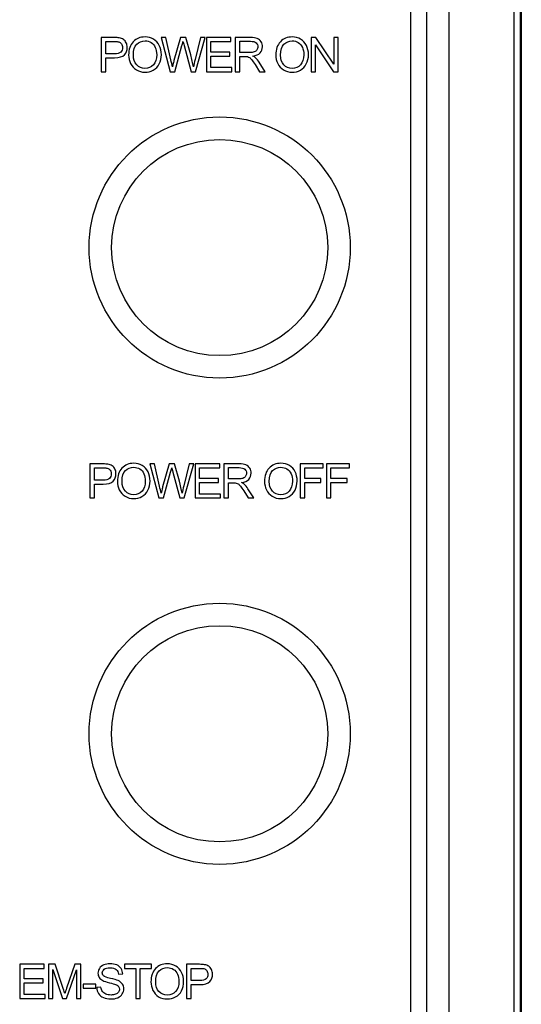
# Model space of a CAD drawing. Header units: millimetres. Extents: x 7320 to 8980, y -2461 to -1618.
# Tile 38 of 92: x 7585 to 7640, y -2268 to -2159. Entities that reach past the tile are written whole.
import ezdxf

# ---------------------------------------------------------------- set-up
doc = ezdxf.new("R2010")
doc.units = ezdxf.units.MM
doc.header["$LTSCALE"] = 3

msp = doc.modelspace()

# ---------------------------------------------------------------- linework, layer by layer
at = {"linetype": 'Continuous', "lineweight": 30}
for p, q in [((7640.4, -2094.12), (7640.4, -2340.12)), ((7632.4, -2332.12), (7632.4, -2102.12)), ((7629.9, -2328.4), (7629.9, -2105.83)), ((7628.11, -2326.62), (7628.11, -2107.62))]:
    msp.add_line(p, q, dxfattribs=at)
at = {"linetype": 'Continuous', "lineweight": 30, "flags": 128}
msp.add_lwpolyline([(7639.6, -2339.32), (7639.6, -2339.32), (7639.6, -2337.32), (7639.6, -2329.32), (7639.6, -2297.32), (7639.6, -2169.32), (7639.6, -2152.18), (7639.6, -2105.78), (7639.6, -2094.92), (7639.6, -2094.92)], dxfattribs=at)
at = {"linetype": 'Continuous', "lineweight": 30}
for centre, radius in [((7606.9, -2184.12), 14.5), ((7606.9, -2184.12), 12), ((7606.9, -2238.12), 14.5), ((7606.9, -2238.12), 12)]:
    msp.add_circle(centre, radius, dxfattribs=at)
for points, knots in [([(7640.27, -2094.12), (7640.27, -2096.06), (7640.27, -2099.95), (7640.29, -2115.78), (7640.24, -2177.46), (7640.29, -2240.88), (7640.27, -2296.03), (7640.25, -2307.06), (7640.24, -2318.1), (7640.24, -2329.14), (7640.26, -2336.46), (7640.27, -2340.12)], [0, 0, 0, 0, 0.023675, 0.047412, 0.193081, 0.775759, 0.820624, 0.865548, 0.910441, 0.95524, 1, 1, 1, 1]), ([(7593.74, -2164.59), (7593.74, -2164.59), (7593.74, -2160.8), (7593.74, -2160.8), (7593.74, -2160.8), (7593.74, -2160.8), (7595.17, -2160.8), (7595.17, -2160.8), (7595.17, -2160.8), (7595.42, -2160.8), (7595.61, -2160.81), (7595.75, -2160.83), (7595.75, -2160.83), (7595.93, -2160.86), (7596.09, -2160.92), (7596.21, -2161.01), (7596.21, -2161.01), (7596.34, -2161.1), (7596.44, -2161.22), (7596.52, -2161.37), (7596.52, -2161.37), (7596.6, -2161.53), (7596.63, -2161.7), (7596.63, -2161.89), (7596.63, -2161.89), (7596.63, -2162.21), (7596.53, -2162.48), (7596.33, -2162.71), (7596.33, -2162.71), (7596.12, -2162.93), (7595.75, -2163.04), (7595.21, -2163.04), (7595.21, -2163.04), (7595.21, -2163.04), (7594.24, -2163.04), (7594.24, -2163.04), (7594.24, -2163.04), (7594.24, -2163.04), (7594.24, -2164.59), (7594.24, -2164.59), (7594.24, -2164.59), (7594.24, -2164.59), (7593.74, -2164.59), (7593.74, -2164.59)], [0, 0, 0, 0, 0.083333, 0.083333, 0.083333, 0.083333, 0.166667, 0.166667, 0.166667, 0.166667, 0.25, 0.25, 0.25, 0.25, 0.333333, 0.333333, 0.333333, 0.333333, 0.416667, 0.416667, 0.416667, 0.416667, 0.5, 0.5, 0.5, 0.5, 0.583333, 0.583333, 0.583333, 0.583333, 0.666667, 0.666667, 0.666667, 0.666667, 0.75, 0.75, 0.75, 0.75, 0.833333, 0.833333, 0.833333, 0.833333, 1, 1, 1, 1]), ([(7594.24, -2162.6), (7594.24, -2162.6), (7595.22, -2162.6), (7595.22, -2162.6), (7595.22, -2162.6), (7595.55, -2162.6), (7595.77, -2162.54), (7595.91, -2162.41), (7595.91, -2162.41), (7596.05, -2162.29), (7596.11, -2162.12), (7596.11, -2161.91), (7596.11, -2161.91), (7596.11, -2161.75), (7596.08, -2161.61), (7595.99, -2161.5), (7595.99, -2161.5), (7595.91, -2161.39), (7595.81, -2161.31), (7595.68, -2161.27), (7595.68, -2161.27), (7595.59, -2161.25), (7595.44, -2161.24), (7595.21, -2161.24), (7595.21, -2161.24), (7595.21, -2161.24), (7594.24, -2161.24), (7594.24, -2161.24), (7594.24, -2161.24), (7594.24, -2161.24), (7594.24, -2162.6), (7594.24, -2162.6)], [0, 0, 0, 0, 0.111111, 0.111111, 0.111111, 0.111111, 0.222222, 0.222222, 0.222222, 0.222222, 0.333333, 0.333333, 0.333333, 0.333333, 0.444444, 0.444444, 0.444444, 0.444444, 0.555556, 0.555556, 0.555556, 0.555556, 0.666667, 0.666667, 0.666667, 0.666667, 0.777778, 0.777778, 0.777778, 0.777778, 1, 1, 1, 1]), ([(7596.79, -2162.74), (7596.79, -2162.11), (7596.96, -2161.62), (7597.3, -2161.27), (7597.3, -2161.27), (7597.64, -2160.91), (7598.07, -2160.73), (7598.61, -2160.73), (7598.61, -2160.73), (7598.96, -2160.73), (7599.27, -2160.82), (7599.55, -2160.98), (7599.55, -2160.98), (7599.83, -2161.15), (7600.05, -2161.38), (7600.19, -2161.68), (7600.19, -2161.68), (7600.34, -2161.98), (7600.42, -2162.32), (7600.42, -2162.7), (7600.42, -2162.7), (7600.42, -2163.08), (7600.34, -2163.42), (7600.18, -2163.73), (7600.18, -2163.73), (7600.03, -2164.03), (7599.81, -2164.26), (7599.52, -2164.42), (7599.52, -2164.42), (7599.24, -2164.57), (7598.93, -2164.65), (7598.6, -2164.65), (7598.6, -2164.65), (7598.25, -2164.65), (7597.93, -2164.56), (7597.65, -2164.39), (7597.65, -2164.39), (7597.37, -2164.22), (7597.15, -2163.98), (7597.01, -2163.69), (7597.01, -2163.69), (7596.86, -2163.39), (7596.79, -2163.07), (7596.79, -2162.74)], [0, 0, 0, 0, 0.083333, 0.083333, 0.083333, 0.083333, 0.166667, 0.166667, 0.166667, 0.166667, 0.25, 0.25, 0.25, 0.25, 0.333333, 0.333333, 0.333333, 0.333333, 0.416667, 0.416667, 0.416667, 0.416667, 0.5, 0.5, 0.5, 0.5, 0.583333, 0.583333, 0.583333, 0.583333, 0.666667, 0.666667, 0.666667, 0.666667, 0.75, 0.75, 0.75, 0.75, 0.833333, 0.833333, 0.833333, 0.833333, 1, 1, 1, 1]), ([(7597.31, -2162.75), (7597.31, -2163.21), (7597.43, -2163.56), (7597.68, -2163.83), (7597.68, -2163.83), (7597.92, -2164.09), (7598.23, -2164.22), (7598.6, -2164.22), (7598.6, -2164.22), (7598.98, -2164.22), (7599.29, -2164.09), (7599.53, -2163.82), (7599.53, -2163.82), (7599.78, -2163.56), (7599.9, -2163.18), (7599.9, -2162.7), (7599.9, -2162.7), (7599.9, -2162.39), (7599.84, -2162.12), (7599.74, -2161.89), (7599.74, -2161.89), (7599.64, -2161.66), (7599.48, -2161.48), (7599.28, -2161.36), (7599.28, -2161.36), (7599.08, -2161.23), (7598.86, -2161.17), (7598.61, -2161.17), (7598.61, -2161.17), (7598.25, -2161.17), (7597.95, -2161.29), (7597.69, -2161.53), (7597.69, -2161.53), (7597.44, -2161.78), (7597.31, -2162.18), (7597.31, -2162.75)], [0, 0, 0, 0, 0.1, 0.1, 0.1, 0.1, 0.2, 0.2, 0.2, 0.2, 0.3, 0.3, 0.3, 0.3, 0.4, 0.4, 0.4, 0.4, 0.5, 0.5, 0.5, 0.5, 0.6, 0.6, 0.6, 0.6, 0.7, 0.7, 0.7, 0.7, 0.8, 0.8, 0.8, 0.8, 1, 1, 1, 1]), ([(7601.39, -2164.59), (7601.39, -2164.59), (7600.39, -2160.8), (7600.39, -2160.8), (7600.39, -2160.8), (7600.39, -2160.8), (7600.91, -2160.8), (7600.91, -2160.8), (7600.91, -2160.8), (7600.91, -2160.8), (7601.48, -2163.28), (7601.48, -2163.28), (7601.48, -2163.28), (7601.54, -2163.54), (7601.6, -2163.8), (7601.64, -2164.06), (7601.64, -2164.06), (7601.74, -2163.65), (7601.8, -2163.42), (7601.82, -2163.36), (7601.82, -2163.36), (7601.82, -2163.36), (7602.53, -2160.8), (7602.53, -2160.8), (7602.53, -2160.8), (7602.53, -2160.8), (7603.14, -2160.8), (7603.14, -2160.8), (7603.14, -2160.8), (7603.14, -2160.8), (7603.68, -2162.71), (7603.68, -2162.71), (7603.68, -2162.71), (7603.81, -2163.19), (7603.91, -2163.64), (7603.98, -2164.06), (7603.98, -2164.06), (7604.03, -2163.82), (7604.09, -2163.54), (7604.17, -2163.23), (7604.17, -2163.23), (7604.17, -2163.23), (7604.76, -2160.8), (7604.76, -2160.8), (7604.76, -2160.8), (7604.76, -2160.8), (7605.27, -2160.8), (7605.27, -2160.8), (7605.27, -2160.8), (7605.27, -2160.8), (7604.23, -2164.59), (7604.23, -2164.59), (7604.23, -2164.59), (7604.23, -2164.59), (7603.74, -2164.59), (7603.74, -2164.59), (7603.74, -2164.59), (7603.74, -2164.59), (7602.95, -2161.7), (7602.95, -2161.7), (7602.95, -2161.7), (7602.88, -2161.46), (7602.84, -2161.31), (7602.82, -2161.25), (7602.82, -2161.25), (7602.78, -2161.43), (7602.74, -2161.58), (7602.71, -2161.7), (7602.71, -2161.7), (7602.71, -2161.7), (7601.91, -2164.59), (7601.91, -2164.59), (7601.91, -2164.59), (7601.91, -2164.59), (7601.39, -2164.59), (7601.39, -2164.59)], [0, 0, 0, 0, 0.05, 0.05, 0.05, 0.05, 0.1, 0.1, 0.1, 0.1, 0.15, 0.15, 0.15, 0.15, 0.2, 0.2, 0.2, 0.2, 0.25, 0.25, 0.25, 0.25, 0.3, 0.3, 0.3, 0.3, 0.35, 0.35, 0.35, 0.35, 0.4, 0.4, 0.4, 0.4, 0.45, 0.45, 0.45, 0.45, 0.5, 0.5, 0.5, 0.5, 0.55, 0.55, 0.55, 0.55, 0.6, 0.6, 0.6, 0.6, 0.65, 0.65, 0.65, 0.65, 0.7, 0.7, 0.7, 0.7, 0.75, 0.75, 0.75, 0.75, 0.8, 0.8, 0.8, 0.8, 0.85, 0.85, 0.85, 0.85, 0.9, 0.9, 0.9, 0.9, 1, 1, 1, 1]), ([(7605.42, -2164.59), (7605.42, -2164.59), (7605.42, -2160.8), (7605.42, -2160.8), (7605.42, -2160.8), (7605.42, -2160.8), (7608.15, -2160.8), (7608.15, -2160.8), (7608.15, -2160.8), (7608.15, -2160.8), (7608.15, -2161.24), (7608.15, -2161.24), (7608.15, -2161.24), (7608.15, -2161.24), (7605.92, -2161.24), (7605.92, -2161.24), (7605.92, -2161.24), (7605.92, -2161.24), (7605.92, -2162.41), (7605.92, -2162.41), (7605.92, -2162.41), (7605.92, -2162.41), (7608.01, -2162.41), (7608.01, -2162.41), (7608.01, -2162.41), (7608.01, -2162.41), (7608.01, -2162.85), (7608.01, -2162.85), (7608.01, -2162.85), (7608.01, -2162.85), (7605.92, -2162.85), (7605.92, -2162.85), (7605.92, -2162.85), (7605.92, -2162.85), (7605.92, -2164.14), (7605.92, -2164.14), (7605.92, -2164.14), (7605.92, -2164.14), (7608.24, -2164.14), (7608.24, -2164.14), (7608.24, -2164.14), (7608.24, -2164.14), (7608.24, -2164.59), (7608.24, -2164.59), (7608.24, -2164.59), (7608.24, -2164.59), (7605.42, -2164.59), (7605.42, -2164.59)], [0, 0, 0, 0, 0.076923, 0.076923, 0.076923, 0.076923, 0.153846, 0.153846, 0.153846, 0.153846, 0.230769, 0.230769, 0.230769, 0.230769, 0.307692, 0.307692, 0.307692, 0.307692, 0.384615, 0.384615, 0.384615, 0.384615, 0.461538, 0.461538, 0.461538, 0.461538, 0.538462, 0.538462, 0.538462, 0.538462, 0.615385, 0.615385, 0.615385, 0.615385, 0.692308, 0.692308, 0.692308, 0.692308, 0.769231, 0.769231, 0.769231, 0.769231, 0.846154, 0.846154, 0.846154, 0.846154, 1, 1, 1, 1]), ([(7608.62, -2164.59), (7608.62, -2164.59), (7608.62, -2160.8), (7608.62, -2160.8), (7608.62, -2160.8), (7608.62, -2160.8), (7610.3, -2160.8), (7610.3, -2160.8), (7610.3, -2160.8), (7610.64, -2160.8), (7610.9, -2160.83), (7611.07, -2160.9), (7611.07, -2160.9), (7611.25, -2160.97), (7611.39, -2161.09), (7611.49, -2161.26), (7611.49, -2161.26), (7611.6, -2161.43), (7611.65, -2161.62), (7611.65, -2161.83), (7611.65, -2161.83), (7611.65, -2162.1), (7611.56, -2162.32), (7611.39, -2162.51), (7611.39, -2162.51), (7611.21, -2162.69), (7610.95, -2162.81), (7610.58, -2162.86), (7610.58, -2162.86), (7610.72, -2162.92), (7610.82, -2162.99), (7610.89, -2163.05), (7610.89, -2163.05), (7611.03, -2163.18), (7611.17, -2163.35), (7611.3, -2163.55), (7611.3, -2163.55), (7611.3, -2163.55), (7611.95, -2164.59), (7611.95, -2164.59), (7611.95, -2164.59), (7611.95, -2164.59), (7611.33, -2164.59), (7611.33, -2164.59), (7611.33, -2164.59), (7611.33, -2164.59), (7610.83, -2163.8), (7610.83, -2163.8), (7610.83, -2163.8), (7610.68, -2163.57), (7610.56, -2163.39), (7610.47, -2163.27), (7610.47, -2163.27), (7610.37, -2163.15), (7610.29, -2163.07), (7610.21, -2163.02), (7610.21, -2163.02), (7610.14, -2162.97), (7610.06, -2162.94), (7609.98, -2162.92), (7609.98, -2162.92), (7609.93, -2162.91), (7609.83, -2162.9), (7609.71, -2162.9), (7609.71, -2162.9), (7609.71, -2162.9), (7609.12, -2162.9), (7609.12, -2162.9), (7609.12, -2162.9), (7609.12, -2162.9), (7609.12, -2164.59), (7609.12, -2164.59), (7609.12, -2164.59), (7609.12, -2164.59), (7608.62, -2164.59), (7608.62, -2164.59)], [0, 0, 0, 0, 0.05, 0.05, 0.05, 0.05, 0.1, 0.1, 0.1, 0.1, 0.15, 0.15, 0.15, 0.15, 0.2, 0.2, 0.2, 0.2, 0.25, 0.25, 0.25, 0.25, 0.3, 0.3, 0.3, 0.3, 0.35, 0.35, 0.35, 0.35, 0.4, 0.4, 0.4, 0.4, 0.45, 0.45, 0.45, 0.45, 0.5, 0.5, 0.5, 0.5, 0.55, 0.55, 0.55, 0.55, 0.6, 0.6, 0.6, 0.6, 0.65, 0.65, 0.65, 0.65, 0.7, 0.7, 0.7, 0.7, 0.75, 0.75, 0.75, 0.75, 0.8, 0.8, 0.8, 0.8, 0.85, 0.85, 0.85, 0.85, 0.9, 0.9, 0.9, 0.9, 1, 1, 1, 1]), ([(7609.12, -2162.47), (7609.12, -2162.47), (7610.2, -2162.47), (7610.2, -2162.47), (7610.2, -2162.47), (7610.43, -2162.47), (7610.61, -2162.44), (7610.74, -2162.4), (7610.74, -2162.4), (7610.87, -2162.35), (7610.96, -2162.27), (7611.03, -2162.17), (7611.03, -2162.17), (7611.1, -2162.07), (7611.13, -2161.95), (7611.13, -2161.83), (7611.13, -2161.83), (7611.13, -2161.65), (7611.07, -2161.5), (7610.94, -2161.39), (7610.94, -2161.39), (7610.81, -2161.27), (7610.6, -2161.21), (7610.32, -2161.21), (7610.32, -2161.21), (7610.32, -2161.21), (7609.12, -2161.21), (7609.12, -2161.21), (7609.12, -2161.21), (7609.12, -2161.21), (7609.12, -2162.47), (7609.12, -2162.47)], [0, 0, 0, 0, 0.111111, 0.111111, 0.111111, 0.111111, 0.222222, 0.222222, 0.222222, 0.222222, 0.333333, 0.333333, 0.333333, 0.333333, 0.444444, 0.444444, 0.444444, 0.444444, 0.555556, 0.555556, 0.555556, 0.555556, 0.666667, 0.666667, 0.666667, 0.666667, 0.777778, 0.777778, 0.777778, 0.777778, 1, 1, 1, 1]), ([(7613.13, -2162.74), (7613.13, -2162.11), (7613.3, -2161.62), (7613.64, -2161.27), (7613.64, -2161.27), (7613.98, -2160.91), (7614.41, -2160.73), (7614.95, -2160.73), (7614.95, -2160.73), (7615.3, -2160.73), (7615.61, -2160.82), (7615.89, -2160.98), (7615.89, -2160.98), (7616.17, -2161.15), (7616.39, -2161.38), (7616.53, -2161.68), (7616.53, -2161.68), (7616.68, -2161.98), (7616.76, -2162.32), (7616.76, -2162.7), (7616.76, -2162.7), (7616.76, -2163.08), (7616.68, -2163.42), (7616.52, -2163.73), (7616.52, -2163.73), (7616.37, -2164.03), (7616.15, -2164.26), (7615.86, -2164.42), (7615.86, -2164.42), (7615.58, -2164.57), (7615.27, -2164.65), (7614.94, -2164.65), (7614.94, -2164.65), (7614.59, -2164.65), (7614.27, -2164.56), (7613.99, -2164.39), (7613.99, -2164.39), (7613.71, -2164.22), (7613.49, -2163.98), (7613.35, -2163.69), (7613.35, -2163.69), (7613.2, -2163.39), (7613.13, -2163.07), (7613.13, -2162.74)], [0, 0, 0, 0, 0.083333, 0.083333, 0.083333, 0.083333, 0.166667, 0.166667, 0.166667, 0.166667, 0.25, 0.25, 0.25, 0.25, 0.333333, 0.333333, 0.333333, 0.333333, 0.416667, 0.416667, 0.416667, 0.416667, 0.5, 0.5, 0.5, 0.5, 0.583333, 0.583333, 0.583333, 0.583333, 0.666667, 0.666667, 0.666667, 0.666667, 0.75, 0.75, 0.75, 0.75, 0.833333, 0.833333, 0.833333, 0.833333, 1, 1, 1, 1]), ([(7613.65, -2162.75), (7613.65, -2163.21), (7613.77, -2163.56), (7614.02, -2163.83), (7614.02, -2163.83), (7614.26, -2164.09), (7614.57, -2164.22), (7614.94, -2164.22), (7614.94, -2164.22), (7615.32, -2164.22), (7615.63, -2164.09), (7615.87, -2163.82), (7615.87, -2163.82), (7616.12, -2163.56), (7616.24, -2163.18), (7616.24, -2162.7), (7616.24, -2162.7), (7616.24, -2162.39), (7616.19, -2162.12), (7616.08, -2161.89), (7616.08, -2161.89), (7615.98, -2161.66), (7615.82, -2161.48), (7615.62, -2161.36), (7615.62, -2161.36), (7615.42, -2161.23), (7615.2, -2161.17), (7614.95, -2161.17), (7614.95, -2161.17), (7614.59, -2161.17), (7614.29, -2161.29), (7614.03, -2161.53), (7614.03, -2161.53), (7613.78, -2161.78), (7613.65, -2162.18), (7613.65, -2162.75)], [0, 0, 0, 0, 0.1, 0.1, 0.1, 0.1, 0.2, 0.2, 0.2, 0.2, 0.3, 0.3, 0.3, 0.3, 0.4, 0.4, 0.4, 0.4, 0.5, 0.5, 0.5, 0.5, 0.6, 0.6, 0.6, 0.6, 0.7, 0.7, 0.7, 0.7, 0.8, 0.8, 0.8, 0.8, 1, 1, 1, 1]), ([(7617.07, -2164.59), (7617.07, -2164.59), (7617.07, -2160.8), (7617.07, -2160.8), (7617.07, -2160.8), (7617.07, -2160.8), (7617.59, -2160.8), (7617.59, -2160.8), (7617.59, -2160.8), (7617.59, -2160.8), (7619.57, -2163.77), (7619.57, -2163.77), (7619.57, -2163.77), (7619.57, -2163.77), (7619.57, -2160.8), (7619.57, -2160.8), (7619.57, -2160.8), (7619.57, -2160.8), (7620.06, -2160.8), (7620.06, -2160.8), (7620.06, -2160.8), (7620.06, -2160.8), (7620.06, -2164.59), (7620.06, -2164.59), (7620.06, -2164.59), (7620.06, -2164.59), (7619.54, -2164.59), (7619.54, -2164.59), (7619.54, -2164.59), (7619.54, -2164.59), (7617.55, -2161.61), (7617.55, -2161.61), (7617.55, -2161.61), (7617.55, -2161.61), (7617.55, -2164.59), (7617.55, -2164.59), (7617.55, -2164.59), (7617.55, -2164.59), (7617.07, -2164.59), (7617.07, -2164.59)], [0, 0, 0, 0, 0.090909, 0.090909, 0.090909, 0.090909, 0.181818, 0.181818, 0.181818, 0.181818, 0.272727, 0.272727, 0.272727, 0.272727, 0.363636, 0.363636, 0.363636, 0.363636, 0.454545, 0.454545, 0.454545, 0.454545, 0.545455, 0.545455, 0.545455, 0.545455, 0.636364, 0.636364, 0.636364, 0.636364, 0.727273, 0.727273, 0.727273, 0.727273, 0.818182, 0.818182, 0.818182, 0.818182, 1, 1, 1, 1]), ([(7592.48, -2211.93), (7592.48, -2211.93), (7592.48, -2208.15), (7592.48, -2208.15), (7592.48, -2208.15), (7592.48, -2208.15), (7593.91, -2208.15), (7593.91, -2208.15), (7593.91, -2208.15), (7594.17, -2208.15), (7594.36, -2208.16), (7594.49, -2208.18), (7594.49, -2208.18), (7594.68, -2208.21), (7594.83, -2208.27), (7594.96, -2208.36), (7594.96, -2208.36), (7595.09, -2208.45), (7595.19, -2208.57), (7595.26, -2208.72), (7595.26, -2208.72), (7595.34, -2208.88), (7595.38, -2209.05), (7595.38, -2209.24), (7595.38, -2209.24), (7595.38, -2209.56), (7595.28, -2209.83), (7595.07, -2210.06), (7595.07, -2210.06), (7594.87, -2210.28), (7594.49, -2210.39), (7593.96, -2210.39), (7593.96, -2210.39), (7593.96, -2210.39), (7592.99, -2210.39), (7592.99, -2210.39), (7592.99, -2210.39), (7592.99, -2210.39), (7592.99, -2211.93), (7592.99, -2211.93), (7592.99, -2211.93), (7592.99, -2211.93), (7592.48, -2211.93), (7592.48, -2211.93)], [0, 0, 0, 0, 0.083333, 0.083333, 0.083333, 0.083333, 0.166667, 0.166667, 0.166667, 0.166667, 0.25, 0.25, 0.25, 0.25, 0.333333, 0.333333, 0.333333, 0.333333, 0.416667, 0.416667, 0.416667, 0.416667, 0.5, 0.5, 0.5, 0.5, 0.583333, 0.583333, 0.583333, 0.583333, 0.666667, 0.666667, 0.666667, 0.666667, 0.75, 0.75, 0.75, 0.75, 0.833333, 0.833333, 0.833333, 0.833333, 1, 1, 1, 1]), ([(7592.99, -2209.95), (7592.99, -2209.95), (7593.97, -2209.95), (7593.97, -2209.95), (7593.97, -2209.95), (7594.29, -2209.95), (7594.52, -2209.89), (7594.66, -2209.76), (7594.66, -2209.76), (7594.79, -2209.64), (7594.86, -2209.47), (7594.86, -2209.25), (7594.86, -2209.25), (7594.86, -2209.1), (7594.82, -2208.96), (7594.74, -2208.85), (7594.74, -2208.85), (7594.66, -2208.74), (7594.55, -2208.66), (7594.42, -2208.62), (7594.42, -2208.62), (7594.34, -2208.6), (7594.18, -2208.59), (7593.96, -2208.59), (7593.96, -2208.59), (7593.96, -2208.59), (7592.99, -2208.59), (7592.99, -2208.59), (7592.99, -2208.59), (7592.99, -2208.59), (7592.99, -2209.95), (7592.99, -2209.95)], [0, 0, 0, 0, 0.111111, 0.111111, 0.111111, 0.111111, 0.222222, 0.222222, 0.222222, 0.222222, 0.333333, 0.333333, 0.333333, 0.333333, 0.444444, 0.444444, 0.444444, 0.444444, 0.555556, 0.555556, 0.555556, 0.555556, 0.666667, 0.666667, 0.666667, 0.666667, 0.777778, 0.777778, 0.777778, 0.777778, 1, 1, 1, 1]), ([(7595.54, -2210.09), (7595.54, -2209.46), (7595.7, -2208.97), (7596.04, -2208.62), (7596.04, -2208.62), (7596.38, -2208.26), (7596.82, -2208.08), (7597.35, -2208.08), (7597.35, -2208.08), (7597.7, -2208.08), (7598.02, -2208.17), (7598.3, -2208.33), (7598.3, -2208.33), (7598.58, -2208.5), (7598.79, -2208.73), (7598.94, -2209.03), (7598.94, -2209.03), (7599.09, -2209.33), (7599.16, -2209.67), (7599.16, -2210.05), (7599.16, -2210.05), (7599.16, -2210.43), (7599.08, -2210.77), (7598.93, -2211.08), (7598.93, -2211.08), (7598.77, -2211.38), (7598.55, -2211.61), (7598.27, -2211.76), (7598.27, -2211.76), (7597.98, -2211.92), (7597.68, -2212), (7597.35, -2212), (7597.35, -2212), (7596.99, -2212), (7596.67, -2211.91), (7596.39, -2211.74), (7596.39, -2211.74), (7596.11, -2211.57), (7595.9, -2211.33), (7595.75, -2211.04), (7595.75, -2211.04), (7595.61, -2210.74), (7595.54, -2210.42), (7595.54, -2210.09)], [0, 0, 0, 0, 0.083333, 0.083333, 0.083333, 0.083333, 0.166667, 0.166667, 0.166667, 0.166667, 0.25, 0.25, 0.25, 0.25, 0.333333, 0.333333, 0.333333, 0.333333, 0.416667, 0.416667, 0.416667, 0.416667, 0.5, 0.5, 0.5, 0.5, 0.583333, 0.583333, 0.583333, 0.583333, 0.666667, 0.666667, 0.666667, 0.666667, 0.75, 0.75, 0.75, 0.75, 0.833333, 0.833333, 0.833333, 0.833333, 1, 1, 1, 1]), ([(7596.05, -2210.1), (7596.05, -2210.56), (7596.18, -2210.91), (7596.42, -2211.18), (7596.42, -2211.18), (7596.67, -2211.44), (7596.97, -2211.57), (7597.35, -2211.57), (7597.35, -2211.57), (7597.72, -2211.57), (7598.03, -2211.44), (7598.28, -2211.17), (7598.28, -2211.17), (7598.52, -2210.91), (7598.64, -2210.53), (7598.64, -2210.05), (7598.64, -2210.05), (7598.64, -2209.74), (7598.59, -2209.47), (7598.49, -2209.24), (7598.49, -2209.24), (7598.38, -2209.01), (7598.23, -2208.83), (7598.03, -2208.71), (7598.03, -2208.71), (7597.83, -2208.58), (7597.6, -2208.52), (7597.35, -2208.52), (7597.35, -2208.52), (7597, -2208.52), (7596.69, -2208.64), (7596.44, -2208.88), (7596.44, -2208.88), (7596.18, -2209.12), (7596.05, -2209.53), (7596.05, -2210.1)], [0, 0, 0, 0, 0.1, 0.1, 0.1, 0.1, 0.2, 0.2, 0.2, 0.2, 0.3, 0.3, 0.3, 0.3, 0.4, 0.4, 0.4, 0.4, 0.5, 0.5, 0.5, 0.5, 0.6, 0.6, 0.6, 0.6, 0.7, 0.7, 0.7, 0.7, 0.8, 0.8, 0.8, 0.8, 1, 1, 1, 1]), ([(7600.13, -2211.93), (7600.13, -2211.93), (7599.14, -2208.15), (7599.14, -2208.15), (7599.14, -2208.15), (7599.14, -2208.15), (7599.66, -2208.15), (7599.66, -2208.15), (7599.66, -2208.15), (7599.66, -2208.15), (7600.22, -2210.63), (7600.22, -2210.63), (7600.22, -2210.63), (7600.29, -2210.89), (7600.34, -2211.15), (7600.39, -2211.4), (7600.39, -2211.4), (7600.49, -2211), (7600.55, -2210.77), (7600.56, -2210.71), (7600.56, -2210.71), (7600.56, -2210.71), (7601.28, -2208.15), (7601.28, -2208.15), (7601.28, -2208.15), (7601.28, -2208.15), (7601.88, -2208.15), (7601.88, -2208.15), (7601.88, -2208.15), (7601.88, -2208.15), (7602.43, -2210.06), (7602.43, -2210.06), (7602.43, -2210.06), (7602.56, -2210.54), (7602.66, -2210.99), (7602.72, -2211.4), (7602.72, -2211.4), (7602.77, -2211.17), (7602.84, -2210.89), (7602.91, -2210.58), (7602.91, -2210.58), (7602.91, -2210.58), (7603.51, -2208.15), (7603.51, -2208.15), (7603.51, -2208.15), (7603.51, -2208.15), (7604.01, -2208.15), (7604.01, -2208.15), (7604.01, -2208.15), (7604.01, -2208.15), (7602.97, -2211.93), (7602.97, -2211.93), (7602.97, -2211.93), (7602.97, -2211.93), (7602.49, -2211.93), (7602.49, -2211.93), (7602.49, -2211.93), (7602.49, -2211.93), (7601.69, -2209.05), (7601.69, -2209.05), (7601.69, -2209.05), (7601.62, -2208.81), (7601.58, -2208.66), (7601.57, -2208.6), (7601.57, -2208.6), (7601.52, -2208.78), (7601.49, -2208.92), (7601.45, -2209.05), (7601.45, -2209.05), (7601.45, -2209.05), (7600.66, -2211.93), (7600.66, -2211.93), (7600.66, -2211.93), (7600.66, -2211.93), (7600.13, -2211.93), (7600.13, -2211.93)], [0, 0, 0, 0, 0.05, 0.05, 0.05, 0.05, 0.1, 0.1, 0.1, 0.1, 0.15, 0.15, 0.15, 0.15, 0.2, 0.2, 0.2, 0.2, 0.25, 0.25, 0.25, 0.25, 0.3, 0.3, 0.3, 0.3, 0.35, 0.35, 0.35, 0.35, 0.4, 0.4, 0.4, 0.4, 0.45, 0.45, 0.45, 0.45, 0.5, 0.5, 0.5, 0.5, 0.55, 0.55, 0.55, 0.55, 0.6, 0.6, 0.6, 0.6, 0.65, 0.65, 0.65, 0.65, 0.7, 0.7, 0.7, 0.7, 0.75, 0.75, 0.75, 0.75, 0.8, 0.8, 0.8, 0.8, 0.85, 0.85, 0.85, 0.85, 0.9, 0.9, 0.9, 0.9, 1, 1, 1, 1]), ([(7604.16, -2211.93), (7604.16, -2211.93), (7604.16, -2208.15), (7604.16, -2208.15), (7604.16, -2208.15), (7604.16, -2208.15), (7606.9, -2208.15), (7606.9, -2208.15), (7606.9, -2208.15), (7606.9, -2208.15), (7606.9, -2208.59), (7606.9, -2208.59), (7606.9, -2208.59), (7606.9, -2208.59), (7604.66, -2208.59), (7604.66, -2208.59), (7604.66, -2208.59), (7604.66, -2208.59), (7604.66, -2209.75), (7604.66, -2209.75), (7604.66, -2209.75), (7604.66, -2209.75), (7606.75, -2209.75), (7606.75, -2209.75), (7606.75, -2209.75), (7606.75, -2209.75), (7606.75, -2210.2), (7606.75, -2210.2), (7606.75, -2210.2), (7606.75, -2210.2), (7604.66, -2210.2), (7604.66, -2210.2), (7604.66, -2210.2), (7604.66, -2210.2), (7604.66, -2211.49), (7604.66, -2211.49), (7604.66, -2211.49), (7604.66, -2211.49), (7606.99, -2211.49), (7606.99, -2211.49), (7606.99, -2211.49), (7606.99, -2211.49), (7606.99, -2211.93), (7606.99, -2211.93), (7606.99, -2211.93), (7606.99, -2211.93), (7604.16, -2211.93), (7604.16, -2211.93)], [0, 0, 0, 0, 0.076923, 0.076923, 0.076923, 0.076923, 0.153846, 0.153846, 0.153846, 0.153846, 0.230769, 0.230769, 0.230769, 0.230769, 0.307692, 0.307692, 0.307692, 0.307692, 0.384615, 0.384615, 0.384615, 0.384615, 0.461538, 0.461538, 0.461538, 0.461538, 0.538462, 0.538462, 0.538462, 0.538462, 0.615385, 0.615385, 0.615385, 0.615385, 0.692308, 0.692308, 0.692308, 0.692308, 0.769231, 0.769231, 0.769231, 0.769231, 0.846154, 0.846154, 0.846154, 0.846154, 1, 1, 1, 1]), ([(7607.37, -2211.93), (7607.37, -2211.93), (7607.37, -2208.15), (7607.37, -2208.15), (7607.37, -2208.15), (7607.37, -2208.15), (7609.05, -2208.15), (7609.05, -2208.15), (7609.05, -2208.15), (7609.38, -2208.15), (7609.64, -2208.18), (7609.82, -2208.25), (7609.82, -2208.25), (7609.99, -2208.32), (7610.13, -2208.44), (7610.24, -2208.61), (7610.24, -2208.61), (7610.34, -2208.78), (7610.39, -2208.97), (7610.39, -2209.18), (7610.39, -2209.18), (7610.39, -2209.45), (7610.31, -2209.67), (7610.13, -2209.86), (7610.13, -2209.86), (7609.96, -2210.04), (7609.69, -2210.16), (7609.33, -2210.21), (7609.33, -2210.21), (7609.46, -2210.27), (7609.56, -2210.34), (7609.63, -2210.4), (7609.63, -2210.4), (7609.78, -2210.53), (7609.91, -2210.7), (7610.04, -2210.9), (7610.04, -2210.9), (7610.04, -2210.9), (7610.7, -2211.93), (7610.7, -2211.93), (7610.7, -2211.93), (7610.7, -2211.93), (7610.07, -2211.93), (7610.07, -2211.93), (7610.07, -2211.93), (7610.07, -2211.93), (7609.57, -2211.15), (7609.57, -2211.15), (7609.57, -2211.15), (7609.43, -2210.92), (7609.31, -2210.74), (7609.21, -2210.62), (7609.21, -2210.62), (7609.12, -2210.5), (7609.03, -2210.42), (7608.96, -2210.37), (7608.96, -2210.37), (7608.88, -2210.32), (7608.81, -2210.29), (7608.73, -2210.27), (7608.73, -2210.27), (7608.67, -2210.26), (7608.58, -2210.25), (7608.45, -2210.25), (7608.45, -2210.25), (7608.45, -2210.25), (7607.87, -2210.25), (7607.87, -2210.25), (7607.87, -2210.25), (7607.87, -2210.25), (7607.87, -2211.93), (7607.87, -2211.93), (7607.87, -2211.93), (7607.87, -2211.93), (7607.37, -2211.93), (7607.37, -2211.93)], [0, 0, 0, 0, 0.05, 0.05, 0.05, 0.05, 0.1, 0.1, 0.1, 0.1, 0.15, 0.15, 0.15, 0.15, 0.2, 0.2, 0.2, 0.2, 0.25, 0.25, 0.25, 0.25, 0.3, 0.3, 0.3, 0.3, 0.35, 0.35, 0.35, 0.35, 0.4, 0.4, 0.4, 0.4, 0.45, 0.45, 0.45, 0.45, 0.5, 0.5, 0.5, 0.5, 0.55, 0.55, 0.55, 0.55, 0.6, 0.6, 0.6, 0.6, 0.65, 0.65, 0.65, 0.65, 0.7, 0.7, 0.7, 0.7, 0.75, 0.75, 0.75, 0.75, 0.8, 0.8, 0.8, 0.8, 0.85, 0.85, 0.85, 0.85, 0.9, 0.9, 0.9, 0.9, 1, 1, 1, 1]), ([(7607.87, -2209.82), (7607.87, -2209.82), (7608.95, -2209.82), (7608.95, -2209.82), (7608.95, -2209.82), (7609.17, -2209.82), (7609.35, -2209.79), (7609.48, -2209.75), (7609.48, -2209.75), (7609.61, -2209.7), (7609.71, -2209.62), (7609.77, -2209.52), (7609.77, -2209.52), (7609.84, -2209.42), (7609.87, -2209.3), (7609.87, -2209.18), (7609.87, -2209.18), (7609.87, -2209), (7609.81, -2208.85), (7609.68, -2208.74), (7609.68, -2208.74), (7609.55, -2208.62), (7609.35, -2208.56), (7609.07, -2208.56), (7609.07, -2208.56), (7609.07, -2208.56), (7607.87, -2208.56), (7607.87, -2208.56), (7607.87, -2208.56), (7607.87, -2208.56), (7607.87, -2209.82), (7607.87, -2209.82)], [0, 0, 0, 0, 0.111111, 0.111111, 0.111111, 0.111111, 0.222222, 0.222222, 0.222222, 0.222222, 0.333333, 0.333333, 0.333333, 0.333333, 0.444444, 0.444444, 0.444444, 0.444444, 0.555556, 0.555556, 0.555556, 0.555556, 0.666667, 0.666667, 0.666667, 0.666667, 0.777778, 0.777778, 0.777778, 0.777778, 1, 1, 1, 1]), ([(7611.88, -2210.09), (7611.88, -2209.46), (7612.05, -2208.97), (7612.38, -2208.62), (7612.38, -2208.62), (7612.72, -2208.26), (7613.16, -2208.08), (7613.69, -2208.08), (7613.69, -2208.08), (7614.04, -2208.08), (7614.36, -2208.17), (7614.64, -2208.33), (7614.64, -2208.33), (7614.92, -2208.5), (7615.13, -2208.73), (7615.28, -2209.03), (7615.28, -2209.03), (7615.43, -2209.33), (7615.5, -2209.67), (7615.5, -2210.05), (7615.5, -2210.05), (7615.5, -2210.43), (7615.42, -2210.77), (7615.27, -2211.08), (7615.27, -2211.08), (7615.11, -2211.38), (7614.89, -2211.61), (7614.61, -2211.76), (7614.61, -2211.76), (7614.32, -2211.92), (7614.02, -2212), (7613.69, -2212), (7613.69, -2212), (7613.33, -2212), (7613.01, -2211.91), (7612.73, -2211.74), (7612.73, -2211.74), (7612.45, -2211.57), (7612.24, -2211.33), (7612.09, -2211.04), (7612.09, -2211.04), (7611.95, -2210.74), (7611.88, -2210.42), (7611.88, -2210.09)], [0, 0, 0, 0, 0.083333, 0.083333, 0.083333, 0.083333, 0.166667, 0.166667, 0.166667, 0.166667, 0.25, 0.25, 0.25, 0.25, 0.333333, 0.333333, 0.333333, 0.333333, 0.416667, 0.416667, 0.416667, 0.416667, 0.5, 0.5, 0.5, 0.5, 0.583333, 0.583333, 0.583333, 0.583333, 0.666667, 0.666667, 0.666667, 0.666667, 0.75, 0.75, 0.75, 0.75, 0.833333, 0.833333, 0.833333, 0.833333, 1, 1, 1, 1]), ([(7612.39, -2210.1), (7612.39, -2210.56), (7612.52, -2210.91), (7612.76, -2211.18), (7612.76, -2211.18), (7613.01, -2211.44), (7613.32, -2211.57), (7613.69, -2211.57), (7613.69, -2211.57), (7614.06, -2211.57), (7614.37, -2211.44), (7614.62, -2211.17), (7614.62, -2211.17), (7614.86, -2210.91), (7614.98, -2210.53), (7614.98, -2210.05), (7614.98, -2210.05), (7614.98, -2209.74), (7614.93, -2209.47), (7614.83, -2209.24), (7614.83, -2209.24), (7614.72, -2209.01), (7614.57, -2208.83), (7614.37, -2208.71), (7614.37, -2208.71), (7614.17, -2208.58), (7613.94, -2208.52), (7613.69, -2208.52), (7613.69, -2208.52), (7613.34, -2208.52), (7613.03, -2208.64), (7612.78, -2208.88), (7612.78, -2208.88), (7612.52, -2209.12), (7612.39, -2209.53), (7612.39, -2210.1)], [0, 0, 0, 0, 0.1, 0.1, 0.1, 0.1, 0.2, 0.2, 0.2, 0.2, 0.3, 0.3, 0.3, 0.3, 0.4, 0.4, 0.4, 0.4, 0.5, 0.5, 0.5, 0.5, 0.6, 0.6, 0.6, 0.6, 0.7, 0.7, 0.7, 0.7, 0.8, 0.8, 0.8, 0.8, 1, 1, 1, 1]), ([(7615.85, -2211.93), (7615.85, -2211.93), (7615.85, -2208.15), (7615.85, -2208.15), (7615.85, -2208.15), (7615.85, -2208.15), (7618.4, -2208.15), (7618.4, -2208.15), (7618.4, -2208.15), (7618.4, -2208.15), (7618.4, -2208.59), (7618.4, -2208.59), (7618.4, -2208.59), (7618.4, -2208.59), (7616.35, -2208.59), (7616.35, -2208.59), (7616.35, -2208.59), (7616.35, -2208.59), (7616.35, -2209.77), (7616.35, -2209.77), (7616.35, -2209.77), (7616.35, -2209.77), (7618.13, -2209.77), (7618.13, -2209.77), (7618.13, -2209.77), (7618.13, -2209.77), (7618.13, -2210.21), (7618.13, -2210.21), (7618.13, -2210.21), (7618.13, -2210.21), (7616.35, -2210.21), (7616.35, -2210.21), (7616.35, -2210.21), (7616.35, -2210.21), (7616.35, -2211.93), (7616.35, -2211.93), (7616.35, -2211.93), (7616.35, -2211.93), (7615.85, -2211.93), (7615.85, -2211.93)], [0, 0, 0, 0, 0.090909, 0.090909, 0.090909, 0.090909, 0.181818, 0.181818, 0.181818, 0.181818, 0.272727, 0.272727, 0.272727, 0.272727, 0.363636, 0.363636, 0.363636, 0.363636, 0.454545, 0.454545, 0.454545, 0.454545, 0.545455, 0.545455, 0.545455, 0.545455, 0.636364, 0.636364, 0.636364, 0.636364, 0.727273, 0.727273, 0.727273, 0.727273, 0.818182, 0.818182, 0.818182, 0.818182, 1, 1, 1, 1]), ([(7618.76, -2211.93), (7618.76, -2211.93), (7618.76, -2208.15), (7618.76, -2208.15), (7618.76, -2208.15), (7618.76, -2208.15), (7621.31, -2208.15), (7621.31, -2208.15), (7621.31, -2208.15), (7621.31, -2208.15), (7621.31, -2208.59), (7621.31, -2208.59), (7621.31, -2208.59), (7621.31, -2208.59), (7619.26, -2208.59), (7619.26, -2208.59), (7619.26, -2208.59), (7619.26, -2208.59), (7619.26, -2209.77), (7619.26, -2209.77), (7619.26, -2209.77), (7619.26, -2209.77), (7621.04, -2209.77), (7621.04, -2209.77), (7621.04, -2209.77), (7621.04, -2209.77), (7621.04, -2210.21), (7621.04, -2210.21), (7621.04, -2210.21), (7621.04, -2210.21), (7619.26, -2210.21), (7619.26, -2210.21), (7619.26, -2210.21), (7619.26, -2210.21), (7619.26, -2211.93), (7619.26, -2211.93), (7619.26, -2211.93), (7619.26, -2211.93), (7618.76, -2211.93), (7618.76, -2211.93)], [0, 0, 0, 0, 0.090909, 0.090909, 0.090909, 0.090909, 0.181818, 0.181818, 0.181818, 0.181818, 0.272727, 0.272727, 0.272727, 0.272727, 0.363636, 0.363636, 0.363636, 0.363636, 0.454545, 0.454545, 0.454545, 0.454545, 0.545455, 0.545455, 0.545455, 0.545455, 0.636364, 0.636364, 0.636364, 0.636364, 0.727273, 0.727273, 0.727273, 0.727273, 0.818182, 0.818182, 0.818182, 0.818182, 1, 1, 1, 1]), ([(7584.69, -2267.51), (7584.69, -2267.51), (7584.69, -2263.72), (7584.69, -2263.72), (7584.69, -2263.72), (7584.69, -2263.72), (7587.42, -2263.72), (7587.42, -2263.72), (7587.42, -2263.72), (7587.42, -2263.72), (7587.42, -2264.17), (7587.42, -2264.17), (7587.42, -2264.17), (7587.42, -2264.17), (7585.19, -2264.17), (7585.19, -2264.17), (7585.19, -2264.17), (7585.19, -2264.17), (7585.19, -2265.33), (7585.19, -2265.33), (7585.19, -2265.33), (7585.19, -2265.33), (7587.28, -2265.33), (7587.28, -2265.33), (7587.28, -2265.33), (7587.28, -2265.33), (7587.28, -2265.78), (7587.28, -2265.78), (7587.28, -2265.78), (7587.28, -2265.78), (7585.19, -2265.78), (7585.19, -2265.78), (7585.19, -2265.78), (7585.19, -2265.78), (7585.19, -2267.07), (7585.19, -2267.07), (7585.19, -2267.07), (7585.19, -2267.07), (7587.51, -2267.07), (7587.51, -2267.07), (7587.51, -2267.07), (7587.51, -2267.07), (7587.51, -2267.51), (7587.51, -2267.51), (7587.51, -2267.51), (7587.51, -2267.51), (7584.69, -2267.51), (7584.69, -2267.51)], [0, 0, 0, 0, 0.076923, 0.076923, 0.076923, 0.076923, 0.153846, 0.153846, 0.153846, 0.153846, 0.230769, 0.230769, 0.230769, 0.230769, 0.307692, 0.307692, 0.307692, 0.307692, 0.384615, 0.384615, 0.384615, 0.384615, 0.461538, 0.461538, 0.461538, 0.461538, 0.538462, 0.538462, 0.538462, 0.538462, 0.615385, 0.615385, 0.615385, 0.615385, 0.692308, 0.692308, 0.692308, 0.692308, 0.769231, 0.769231, 0.769231, 0.769231, 0.846154, 0.846154, 0.846154, 0.846154, 1, 1, 1, 1]), ([(7587.87, -2267.51), (7587.87, -2267.51), (7587.87, -2263.72), (7587.87, -2263.72), (7587.87, -2263.72), (7587.87, -2263.72), (7588.62, -2263.72), (7588.62, -2263.72), (7588.62, -2263.72), (7588.62, -2263.72), (7589.52, -2266.4), (7589.52, -2266.4), (7589.52, -2266.4), (7589.6, -2266.65), (7589.66, -2266.84), (7589.7, -2266.97), (7589.7, -2266.97), (7589.74, -2266.83), (7589.81, -2266.62), (7589.9, -2266.36), (7589.9, -2266.36), (7589.9, -2266.36), (7590.81, -2263.72), (7590.81, -2263.72), (7590.81, -2263.72), (7590.81, -2263.72), (7591.49, -2263.72), (7591.49, -2263.72), (7591.49, -2263.72), (7591.49, -2263.72), (7591.49, -2267.51), (7591.49, -2267.51), (7591.49, -2267.51), (7591.49, -2267.51), (7591, -2267.51), (7591, -2267.51), (7591, -2267.51), (7591, -2267.51), (7591, -2264.34), (7591, -2264.34), (7591, -2264.34), (7591, -2264.34), (7589.9, -2267.51), (7589.9, -2267.51), (7589.9, -2267.51), (7589.9, -2267.51), (7589.45, -2267.51), (7589.45, -2267.51), (7589.45, -2267.51), (7589.45, -2267.51), (7588.35, -2264.28), (7588.35, -2264.28), (7588.35, -2264.28), (7588.35, -2264.28), (7588.35, -2267.51), (7588.35, -2267.51), (7588.35, -2267.51), (7588.35, -2267.51), (7587.87, -2267.51), (7587.87, -2267.51)], [0, 0, 0, 0, 0.0625, 0.0625, 0.0625, 0.0625, 0.125, 0.125, 0.125, 0.125, 0.1875, 0.1875, 0.1875, 0.1875, 0.25, 0.25, 0.25, 0.25, 0.3125, 0.3125, 0.3125, 0.3125, 0.375, 0.375, 0.375, 0.375, 0.4375, 0.4375, 0.4375, 0.4375, 0.5, 0.5, 0.5, 0.5, 0.5625, 0.5625, 0.5625, 0.5625, 0.625, 0.625, 0.625, 0.625, 0.6875, 0.6875, 0.6875, 0.6875, 0.75, 0.75, 0.75, 0.75, 0.8125, 0.8125, 0.8125, 0.8125, 0.875, 0.875, 0.875, 0.875, 1, 1, 1, 1]), ([(7593.24, -2266.29), (7593.24, -2266.29), (7593.71, -2266.25), (7593.71, -2266.25), (7593.71, -2266.25), (7593.73, -2266.44), (7593.78, -2266.6), (7593.87, -2266.72), (7593.87, -2266.72), (7593.95, -2266.84), (7594.08, -2266.94), (7594.25, -2267.02), (7594.25, -2267.02), (7594.42, -2267.09), (7594.61, -2267.13), (7594.83, -2267.13), (7594.83, -2267.13), (7595.02, -2267.13), (7595.19, -2267.1), (7595.33, -2267.04), (7595.33, -2267.04), (7595.48, -2266.99), (7595.59, -2266.91), (7595.66, -2266.81), (7595.66, -2266.81), (7595.73, -2266.71), (7595.77, -2266.6), (7595.77, -2266.48), (7595.77, -2266.48), (7595.77, -2266.37), (7595.73, -2266.26), (7595.67, -2266.17), (7595.67, -2266.17), (7595.6, -2266.09), (7595.48, -2266.01), (7595.32, -2265.95), (7595.32, -2265.95), (7595.22, -2265.91), (7595, -2265.85), (7594.65, -2265.77), (7594.65, -2265.77), (7594.3, -2265.68), (7594.06, -2265.6), (7593.92, -2265.53), (7593.92, -2265.53), (7593.74, -2265.44), (7593.6, -2265.32), (7593.52, -2265.18), (7593.52, -2265.18), (7593.43, -2265.04), (7593.38, -2264.88), (7593.38, -2264.7), (7593.38, -2264.7), (7593.38, -2264.51), (7593.44, -2264.33), (7593.55, -2264.17), (7593.55, -2264.17), (7593.65, -2264), (7593.81, -2263.87), (7594.02, -2263.79), (7594.02, -2263.79), (7594.23, -2263.7), (7594.46, -2263.66), (7594.72, -2263.66), (7594.72, -2263.66), (7595, -2263.66), (7595.24, -2263.7), (7595.46, -2263.79), (7595.46, -2263.79), (7595.67, -2263.88), (7595.84, -2264.02), (7595.95, -2264.19), (7595.95, -2264.19), (7596.07, -2264.37), (7596.13, -2264.57), (7596.14, -2264.79), (7596.14, -2264.79), (7596.14, -2264.79), (7595.66, -2264.83), (7595.66, -2264.83), (7595.66, -2264.83), (7595.63, -2264.59), (7595.54, -2264.41), (7595.4, -2264.29), (7595.4, -2264.29), (7595.25, -2264.16), (7595.03, -2264.1), (7594.74, -2264.1), (7594.74, -2264.1), (7594.43, -2264.1), (7594.21, -2264.16), (7594.07, -2264.27), (7594.07, -2264.27), (7593.93, -2264.38), (7593.86, -2264.52), (7593.86, -2264.67), (7593.86, -2264.67), (7593.86, -2264.81), (7593.91, -2264.92), (7594.01, -2265.01), (7594.01, -2265.01), (7594.11, -2265.1), (7594.36, -2265.19), (7594.77, -2265.28), (7594.77, -2265.28), (7595.17, -2265.37), (7595.45, -2265.45), (7595.61, -2265.52), (7595.61, -2265.52), (7595.83, -2265.62), (7595.99, -2265.75), (7596.09, -2265.91), (7596.09, -2265.91), (7596.2, -2266.06), (7596.25, -2266.24), (7596.25, -2266.44), (7596.25, -2266.44), (7596.25, -2266.64), (7596.19, -2266.83), (7596.08, -2267.01), (7596.08, -2267.01), (7595.96, -2267.19), (7595.8, -2267.33), (7595.58, -2267.43), (7595.58, -2267.43), (7595.36, -2267.53), (7595.12, -2267.57), (7594.85, -2267.57), (7594.85, -2267.57), (7594.51, -2267.57), (7594.22, -2267.52), (7593.99, -2267.42), (7593.99, -2267.42), (7593.76, -2267.33), (7593.58, -2267.18), (7593.45, -2266.97), (7593.45, -2266.97), (7593.32, -2266.77), (7593.25, -2266.55), (7593.24, -2266.29)], [0, 0, 0, 0, 0.027778, 0.027778, 0.027778, 0.027778, 0.055556, 0.055556, 0.055556, 0.055556, 0.083333, 0.083333, 0.083333, 0.083333, 0.111111, 0.111111, 0.111111, 0.111111, 0.138889, 0.138889, 0.138889, 0.138889, 0.166667, 0.166667, 0.166667, 0.166667, 0.194444, 0.194444, 0.194444, 0.194444, 0.222222, 0.222222, 0.222222, 0.222222, 0.25, 0.25, 0.25, 0.25, 0.277778, 0.277778, 0.277778, 0.277778, 0.305556, 0.305556, 0.305556, 0.305556, 0.333333, 0.333333, 0.333333, 0.333333, 0.361111, 0.361111, 0.361111, 0.361111, 0.388889, 0.388889, 0.388889, 0.388889, 0.416667, 0.416667, 0.416667, 0.416667, 0.444444, 0.444444, 0.444444, 0.444444, 0.472222, 0.472222, 0.472222, 0.472222, 0.5, 0.5, 0.5, 0.5, 0.527778, 0.527778, 0.527778, 0.527778, 0.555556, 0.555556, 0.555556, 0.555556, 0.583333, 0.583333, 0.583333, 0.583333, 0.611111, 0.611111, 0.611111, 0.611111, 0.638889, 0.638889, 0.638889, 0.638889, 0.666667, 0.666667, 0.666667, 0.666667, 0.694444, 0.694444, 0.694444, 0.694444, 0.722222, 0.722222, 0.722222, 0.722222, 0.75, 0.75, 0.75, 0.75, 0.777778, 0.777778, 0.777778, 0.777778, 0.805556, 0.805556, 0.805556, 0.805556, 0.833333, 0.833333, 0.833333, 0.833333, 0.861111, 0.861111, 0.861111, 0.861111, 0.888889, 0.888889, 0.888889, 0.888889, 0.916667, 0.916667, 0.916667, 0.916667, 0.944444, 0.944444, 0.944444, 0.944444, 1, 1, 1, 1]), ([(7597.57, -2267.51), (7597.57, -2267.51), (7597.57, -2264.17), (7597.57, -2264.17), (7597.57, -2264.17), (7597.57, -2264.17), (7596.32, -2264.17), (7596.32, -2264.17), (7596.32, -2264.17), (7596.32, -2264.17), (7596.32, -2263.72), (7596.32, -2263.72), (7596.32, -2263.72), (7596.32, -2263.72), (7599.32, -2263.72), (7599.32, -2263.72), (7599.32, -2263.72), (7599.32, -2263.72), (7599.32, -2264.17), (7599.32, -2264.17), (7599.32, -2264.17), (7599.32, -2264.17), (7598.07, -2264.17), (7598.07, -2264.17), (7598.07, -2264.17), (7598.07, -2264.17), (7598.07, -2267.51), (7598.07, -2267.51), (7598.07, -2267.51), (7598.07, -2267.51), (7597.57, -2267.51), (7597.57, -2267.51)], [0, 0, 0, 0, 0.111111, 0.111111, 0.111111, 0.111111, 0.222222, 0.222222, 0.222222, 0.222222, 0.333333, 0.333333, 0.333333, 0.333333, 0.444444, 0.444444, 0.444444, 0.444444, 0.555556, 0.555556, 0.555556, 0.555556, 0.666667, 0.666667, 0.666667, 0.666667, 0.777778, 0.777778, 0.777778, 0.777778, 1, 1, 1, 1]), ([(7599.27, -2265.67), (7599.27, -2265.04), (7599.44, -2264.55), (7599.78, -2264.19), (7599.78, -2264.19), (7600.11, -2263.84), (7600.55, -2263.66), (7601.08, -2263.66), (7601.08, -2263.66), (7601.43, -2263.66), (7601.75, -2263.74), (7602.03, -2263.91), (7602.03, -2263.91), (7602.31, -2264.08), (7602.52, -2264.31), (7602.67, -2264.61), (7602.67, -2264.61), (7602.82, -2264.91), (7602.89, -2265.24), (7602.89, -2265.62), (7602.89, -2265.62), (7602.89, -2266.01), (7602.82, -2266.35), (7602.66, -2266.65), (7602.66, -2266.65), (7602.5, -2266.96), (7602.29, -2267.19), (7602, -2267.34), (7602, -2267.34), (7601.72, -2267.5), (7601.41, -2267.57), (7601.08, -2267.57), (7601.08, -2267.57), (7600.72, -2267.57), (7600.4, -2267.49), (7600.12, -2267.32), (7600.12, -2267.32), (7599.84, -2267.14), (7599.63, -2266.91), (7599.48, -2266.61), (7599.48, -2266.61), (7599.34, -2266.31), (7599.27, -2266), (7599.27, -2265.67)], [0, 0, 0, 0, 0.083333, 0.083333, 0.083333, 0.083333, 0.166667, 0.166667, 0.166667, 0.166667, 0.25, 0.25, 0.25, 0.25, 0.333333, 0.333333, 0.333333, 0.333333, 0.416667, 0.416667, 0.416667, 0.416667, 0.5, 0.5, 0.5, 0.5, 0.583333, 0.583333, 0.583333, 0.583333, 0.666667, 0.666667, 0.666667, 0.666667, 0.75, 0.75, 0.75, 0.75, 0.833333, 0.833333, 0.833333, 0.833333, 1, 1, 1, 1]), ([(7599.79, -2265.68), (7599.79, -2266.13), (7599.91, -2266.49), (7600.15, -2266.75), (7600.15, -2266.75), (7600.4, -2267.01), (7600.71, -2267.15), (7601.08, -2267.15), (7601.08, -2267.15), (7601.46, -2267.15), (7601.76, -2267.01), (7602.01, -2266.75), (7602.01, -2266.75), (7602.25, -2266.48), (7602.37, -2266.11), (7602.37, -2265.62), (7602.37, -2265.62), (7602.37, -2265.31), (7602.32, -2265.05), (7602.22, -2264.82), (7602.22, -2264.82), (7602.11, -2264.59), (7601.96, -2264.41), (7601.76, -2264.28), (7601.76, -2264.28), (7601.56, -2264.16), (7601.34, -2264.09), (7601.09, -2264.09), (7601.09, -2264.09), (7600.73, -2264.09), (7600.43, -2264.21), (7600.17, -2264.46), (7600.17, -2264.46), (7599.91, -2264.7), (7599.79, -2265.11), (7599.79, -2265.68)], [0, 0, 0, 0, 0.1, 0.1, 0.1, 0.1, 0.2, 0.2, 0.2, 0.2, 0.3, 0.3, 0.3, 0.3, 0.4, 0.4, 0.4, 0.4, 0.5, 0.5, 0.5, 0.5, 0.6, 0.6, 0.6, 0.6, 0.7, 0.7, 0.7, 0.7, 0.8, 0.8, 0.8, 0.8, 1, 1, 1, 1]), ([(7603.21, -2267.51), (7603.21, -2267.51), (7603.21, -2263.72), (7603.21, -2263.72), (7603.21, -2263.72), (7603.21, -2263.72), (7604.64, -2263.72), (7604.64, -2263.72), (7604.64, -2263.72), (7604.9, -2263.72), (7605.09, -2263.73), (7605.22, -2263.76), (7605.22, -2263.76), (7605.41, -2263.79), (7605.56, -2263.85), (7605.69, -2263.93), (7605.69, -2263.93), (7605.81, -2264.02), (7605.92, -2264.14), (7605.99, -2264.3), (7605.99, -2264.3), (7606.07, -2264.46), (7606.11, -2264.63), (7606.11, -2264.82), (7606.11, -2264.82), (7606.11, -2265.14), (7606.01, -2265.41), (7605.8, -2265.63), (7605.8, -2265.63), (7605.6, -2265.85), (7605.22, -2265.97), (7604.69, -2265.97), (7604.69, -2265.97), (7604.69, -2265.97), (7603.72, -2265.97), (7603.72, -2265.97), (7603.72, -2265.97), (7603.72, -2265.97), (7603.72, -2267.51), (7603.72, -2267.51), (7603.72, -2267.51), (7603.72, -2267.51), (7603.21, -2267.51), (7603.21, -2267.51)], [0, 0, 0, 0, 0.083333, 0.083333, 0.083333, 0.083333, 0.166667, 0.166667, 0.166667, 0.166667, 0.25, 0.25, 0.25, 0.25, 0.333333, 0.333333, 0.333333, 0.333333, 0.416667, 0.416667, 0.416667, 0.416667, 0.5, 0.5, 0.5, 0.5, 0.583333, 0.583333, 0.583333, 0.583333, 0.666667, 0.666667, 0.666667, 0.666667, 0.75, 0.75, 0.75, 0.75, 0.833333, 0.833333, 0.833333, 0.833333, 1, 1, 1, 1]), ([(7603.72, -2265.52), (7603.72, -2265.52), (7604.69, -2265.52), (7604.69, -2265.52), (7604.69, -2265.52), (7605.02, -2265.52), (7605.25, -2265.46), (7605.39, -2265.34), (7605.39, -2265.34), (7605.52, -2265.22), (7605.59, -2265.05), (7605.59, -2264.83), (7605.59, -2264.83), (7605.59, -2264.67), (7605.55, -2264.54), (7605.47, -2264.42), (7605.47, -2264.42), (7605.39, -2264.31), (7605.28, -2264.24), (7605.15, -2264.2), (7605.15, -2264.2), (7605.07, -2264.18), (7604.91, -2264.17), (7604.69, -2264.17), (7604.69, -2264.17), (7604.69, -2264.17), (7603.72, -2264.17), (7603.72, -2264.17), (7603.72, -2264.17), (7603.72, -2264.17), (7603.72, -2265.52), (7603.72, -2265.52)], [0, 0, 0, 0, 0.111111, 0.111111, 0.111111, 0.111111, 0.222222, 0.222222, 0.222222, 0.222222, 0.333333, 0.333333, 0.333333, 0.333333, 0.444444, 0.444444, 0.444444, 0.444444, 0.555556, 0.555556, 0.555556, 0.555556, 0.666667, 0.666667, 0.666667, 0.666667, 0.777778, 0.777778, 0.777778, 0.777778, 1, 1, 1, 1]), ([(7591.72, -2266.37), (7591.72, -2266.37), (7591.72, -2265.91), (7591.72, -2265.91), (7591.72, -2265.91), (7591.72, -2265.91), (7593.16, -2265.91), (7593.16, -2265.91), (7593.16, -2265.91), (7593.16, -2265.91), (7593.16, -2266.37), (7593.16, -2266.37), (7593.16, -2266.37), (7593.16, -2266.37), (7591.72, -2266.37), (7591.72, -2266.37)], [0, 0, 0, 0, 0.2, 0.2, 0.2, 0.2, 0.4, 0.4, 0.4, 0.4, 0.6, 0.6, 0.6, 0.6, 1, 1, 1, 1])]:
    msp.add_open_spline(points, degree=3, knots=knots, dxfattribs=at)

doc.saveas('drawing.dxf')
